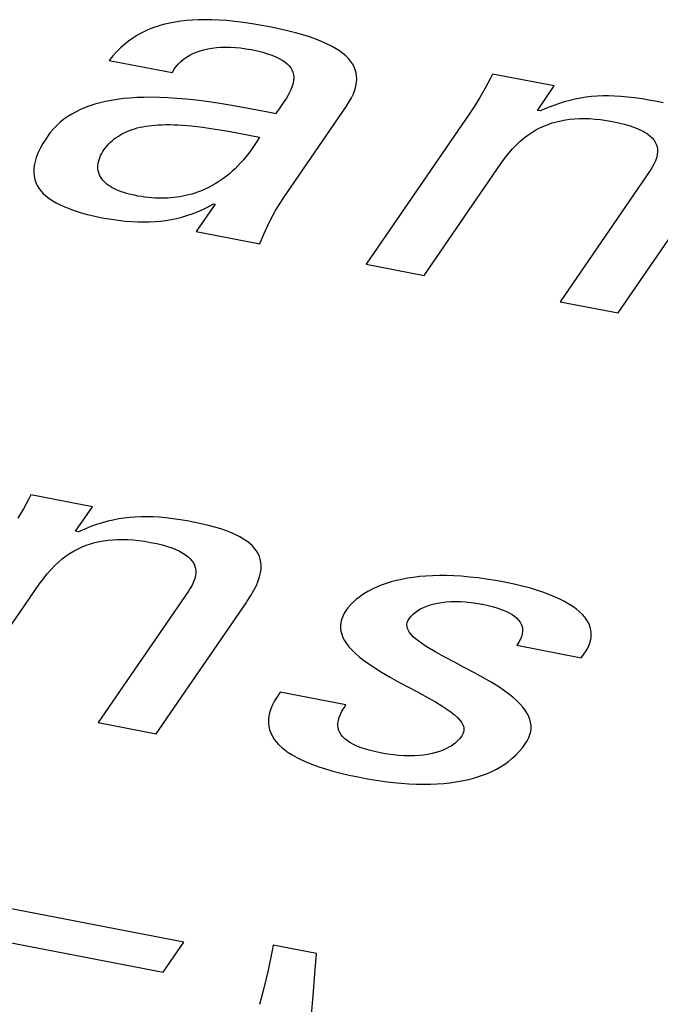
# Model space of a CAD drawing. Header units: millimetres. Extents: x -728 to -141, y -62 to 525.
# Tile 151 of 186: x -220.81 to -218.86, y 468.61 to 471.6. Entities that reach past the tile are written whole.
import ezdxf

# ---------------------------------------------------------------- set-up
doc = ezdxf.new("R2010")
doc.units = ezdxf.units.MM
doc.header["$LTSCALE"] = 23.1
doc.layers.add('R912005502_AM_0', color=7, linetype='CONTINUOUS')

msp = doc.modelspace()

# ---------------------------------------------------------------- linework, layer by layer
at = {"layer": 'R912005502_AM_0', "color": 7}
for p, q in [((-220.4002, 471.5788), (-220.4145, 471.5734)), ((-220.3929, 471.5813), (-220.4002, 471.5788)), ((-220.3855, 471.5836), (-220.3929, 471.5813)), ((-220.3704, 471.5878), (-220.3855, 471.5836)), ((-220.3548, 471.5915), (-220.3704, 471.5878)), ((-220.3386, 471.5946), (-220.3548, 471.5915)), ((-220.3219, 471.5971), (-220.3386, 471.5946)), ((-220.3045, 471.5991), (-220.3219, 471.5971)), ((-220.2864, 471.6005), (-220.3045, 471.5991)), ((-220.2674, 471.6014), (-220.2864, 471.6005)), ((-220.2476, 471.6017), (-220.2674, 471.6014)), ((-220.2268, 471.6014), (-220.2476, 471.6017)), ((-220.2049, 471.6004), (-220.2268, 471.6014)), ((-220.1818, 471.5988), (-220.2049, 471.6004)), ((-220.1574, 471.5964), (-220.1818, 471.5988)), ((-220.1316, 471.5933), (-220.1574, 471.5964)), ((-220.1041, 471.5893), (-220.1316, 471.5933)), ((-220.0749, 471.5844), (-220.1041, 471.5893)), ((-220.0517, 471.5801), (-220.0749, 471.5844)), ((-220.0231, 471.5743), (-220.0517, 471.5801)), ((-220.468, 471.5452), (-220.4806, 471.5363)), ((-220.4551, 471.5533), (-220.468, 471.5452)), ((-220.4419, 471.5607), (-220.4551, 471.5533)), ((-220.4284, 471.5674), (-220.4419, 471.5607)), ((-220.4145, 471.5734), (-220.4284, 471.5674)), ((-219.9966, 471.5682), (-220.0231, 471.5743)), ((-219.9723, 471.562), (-219.9966, 471.5682)), ((-219.9499, 471.5557), (-219.9723, 471.562)), ((-219.9293, 471.5491), (-219.9499, 471.5557)), ((-219.9105, 471.5425), (-219.9293, 471.5491)), ((-220.505, 471.5159), (-220.5168, 471.5042)), ((-220.493, 471.5265), (-220.505, 471.5159)), ((-220.4806, 471.5363), (-220.493, 471.5265)), ((-220.239, 471.5129), (-220.2263, 471.5151)), ((-220.2263, 471.5151), (-220.2131, 471.5167)), ((-220.2131, 471.5167), (-220.1995, 471.5177)), ((-220.1995, 471.5177), (-220.1853, 471.5182)), ((-220.1853, 471.5182), (-220.1707, 471.518)), ((-220.1707, 471.518), (-220.1555, 471.5171)), ((-220.1555, 471.5171), (-220.1398, 471.5157)), ((-220.1398, 471.5157), (-220.1236, 471.5135)), ((-219.8932, 471.5356), (-219.9105, 471.5425)), ((-219.8776, 471.5287), (-219.8932, 471.5356)), ((-219.8633, 471.5215), (-219.8776, 471.5287)), ((-219.8505, 471.5143), (-219.8633, 471.5215)), ((-220.5282, 471.4915), (-220.5394, 471.4777)), ((-220.5168, 471.5042), (-220.5282, 471.4915)), ((-220.3129, 471.4818), (-220.304, 471.488)), ((-220.304, 471.488), (-220.2945, 471.4935)), ((-220.2945, 471.4935), (-220.2845, 471.4985)), ((-220.2845, 471.4985), (-220.2739, 471.503)), ((-220.2739, 471.503), (-220.2627, 471.5068)), ((-220.2627, 471.5068), (-220.2511, 471.5102)), ((-220.2511, 471.5102), (-220.239, 471.5129)), ((-220.1236, 471.5135), (-220.1069, 471.5106)), ((-220.1069, 471.5106), (-220.0885, 471.5067)), ((-220.0885, 471.5067), (-220.0721, 471.5026)), ((-220.0721, 471.5026), (-220.0573, 471.4983)), ((-220.0573, 471.4983), (-220.0441, 471.4937)), ((-220.0441, 471.4937), (-220.0323, 471.489)), ((-220.0323, 471.489), (-220.0219, 471.484)), ((-219.8389, 471.5068), (-219.8505, 471.5143)), ((-219.8286, 471.4992), (-219.8389, 471.5068)), ((-219.8194, 471.4914), (-219.8286, 471.4992)), ((-219.8114, 471.4835), (-219.8194, 471.4914)), ((-220.5394, 471.4777), (-220.3477, 471.4407)), ((-220.3418, 471.4511), (-220.3357, 471.4597)), ((-220.3357, 471.4597), (-220.3288, 471.4676)), ((-220.3288, 471.4676), (-220.3212, 471.475)), ((-220.3212, 471.475), (-220.3129, 471.4818)), ((-220.0219, 471.484), (-220.0127, 471.4787)), ((-220.0127, 471.4787), (-220.0047, 471.4733)), ((-220.0047, 471.4733), (-219.9977, 471.4676)), ((-219.9977, 471.4676), (-219.9919, 471.4617)), ((-219.9919, 471.4617), (-219.9871, 471.4554)), ((-219.9871, 471.4554), (-219.9832, 471.4488)), ((-219.8046, 471.4753), (-219.8114, 471.4835)), ((-219.7988, 471.4669), (-219.8046, 471.4753)), ((-219.794, 471.4583), (-219.7988, 471.4669)), ((-219.7904, 471.4493), (-219.794, 471.4583)), ((-220.3477, 471.4407), (-220.3471, 471.4419)), ((-220.3471, 471.4419), (-220.3418, 471.4511)), ((-219.9832, 471.4488), (-219.9803, 471.4418)), ((-219.9803, 471.4418), (-219.9785, 471.4344)), ((-219.9785, 471.4344), (-219.9777, 471.4266)), ((-219.9777, 471.4266), (-219.978, 471.4181)), ((-219.7878, 471.4401), (-219.7904, 471.4493)), ((-219.7863, 471.4305), (-219.7878, 471.4401)), ((-219.7859, 471.4206), (-219.7863, 471.4305)), ((-219.3723, 471.4362), (-219.3784, 471.4242)), ((-219.1848, 471.4), (-219.3723, 471.4362)), ((-219.9822, 471.3991), (-219.9864, 471.3884)), ((-219.9795, 471.409), (-219.9822, 471.3991)), ((-219.978, 471.4181), (-219.9795, 471.409)), ((-219.7917, 471.3881), (-219.7885, 471.3994)), ((-219.7885, 471.3994), (-219.7866, 471.4102)), ((-219.7866, 471.4102), (-219.7859, 471.4206)), ((-219.3784, 471.4242), (-219.395, 471.3934)), ((-219.2358, 471.3258), (-219.1848, 471.4)), ((-220.4336, 471.3654), (-220.4555, 471.3647)), ((-220.4106, 471.3656), (-220.4336, 471.3654)), ((-220.3863, 471.3652), (-220.4106, 471.3656)), ((-220.3608, 471.3641), (-220.3863, 471.3652)), ((-219.9922, 471.3766), (-219.9998, 471.3634)), ((-219.9864, 471.3884), (-219.9922, 471.3766)), ((-219.8022, 471.3637), (-219.7963, 471.3762)), ((-219.7963, 471.3762), (-219.7917, 471.3881)), ((-219.4112, 471.3652), (-219.4275, 471.3389)), ((-219.395, 471.3934), (-219.4112, 471.3652)), ((-219.0881, 471.3657), (-219.1046, 471.3631)), ((-219.0714, 471.3676), (-219.0881, 471.3657)), ((-219.0546, 471.3689), (-219.0714, 471.3676)), ((-219.0373, 471.3697), (-219.0546, 471.3689)), ((-219.0196, 471.3698), (-219.0373, 471.3697)), ((-219.0012, 471.3693), (-219.0196, 471.3698)), ((-218.982, 471.3682), (-219.0012, 471.3693)), ((-218.9617, 471.3664), (-218.982, 471.3682)), ((-218.94, 471.3639), (-218.9617, 471.3664)), ((-220.5982, 471.3397), (-220.6128, 471.3342)), ((-220.583, 471.3446), (-220.5982, 471.3397)), ((-220.5671, 471.3489), (-220.583, 471.3446)), ((-220.5506, 471.3528), (-220.5671, 471.3489)), ((-220.5333, 471.3562), (-220.5506, 471.3528)), ((-220.5151, 471.3591), (-220.5333, 471.3562)), ((-220.4962, 471.3615), (-220.5151, 471.3591)), ((-220.4763, 471.3633), (-220.4962, 471.3615)), ((-220.4555, 471.3647), (-220.4763, 471.3633)), ((-220.3338, 471.3624), (-220.3608, 471.3641)), ((-220.3053, 471.36), (-220.3338, 471.3624)), ((-220.2751, 471.3568), (-220.3053, 471.36)), ((-220.2431, 471.3528), (-220.2751, 471.3568)), ((-220.2089, 471.3478), (-220.2431, 471.3528)), ((-220.1723, 471.342), (-220.2089, 471.3478)), ((-220.1328, 471.335), (-220.1723, 471.342)), ((-220.0893, 471.3267), (-220.1328, 471.335)), ((-220.0096, 471.3483), (-220.0225, 471.3301)), ((-219.9998, 471.3634), (-220.0096, 471.3483)), ((-220.0082, 471.0609), (-219.8176, 471.3384)), ((-219.8176, 471.3384), (-219.8097, 471.3506)), ((-219.8097, 471.3506), (-219.8022, 471.3637)), ((-219.4275, 471.3389), (-219.4438, 471.3142)), ((-219.1895, 471.3398), (-219.2079, 471.3325)), ((-219.1718, 471.346), (-219.1895, 471.3398)), ((-219.1546, 471.3514), (-219.1718, 471.346)), ((-219.1377, 471.3561), (-219.1546, 471.3514)), ((-219.1211, 471.3599), (-219.1377, 471.3561)), ((-219.1046, 471.3631), (-219.1211, 471.3599)), ((-218.9168, 471.3606), (-218.94, 471.3639)), ((-218.8915, 471.3563), (-218.9168, 471.3606)), ((-218.8775, 471.3537), (-218.8915, 471.3563)), ((-218.8536, 471.3487), (-218.8775, 471.3537)), ((-220.6655, 471.307), (-220.6714, 471.3029)), ((-220.6531, 471.3147), (-220.6655, 471.307)), ((-220.6402, 471.3218), (-220.6531, 471.3147)), ((-220.6268, 471.3283), (-220.6402, 471.3218)), ((-220.6128, 471.3342), (-220.6268, 471.3283)), ((-220.0402, 471.3168), (-220.0893, 471.3267)), ((-220.0335, 471.3154), (-220.0402, 471.3168)), ((-220.0225, 471.3301), (-220.0335, 471.3154)), ((-219.4438, 471.3142), (-219.7576, 470.8574)), ((-219.2272, 471.3241), (-219.2358, 471.3258)), ((-219.2079, 471.3325), (-219.2272, 471.3241)), ((-220.6991, 471.2799), (-220.7092, 471.2695)), ((-220.6885, 471.2896), (-220.6991, 471.2799)), ((-220.6772, 471.2986), (-220.6885, 471.2896)), ((-220.6714, 471.3029), (-220.6772, 471.2986)), ((-220.4457, 471.2742), (-220.4371, 471.276)), ((-220.4371, 471.276), (-220.4282, 471.2776)), ((-220.4282, 471.2776), (-220.419, 471.279)), ((-220.419, 471.279), (-220.4095, 471.2801)), ((-220.4095, 471.2801), (-220.3995, 471.2811)), ((-220.3995, 471.2811), (-220.3892, 471.2818)), ((-220.3892, 471.2818), (-220.3784, 471.2823)), ((-220.3784, 471.2823), (-220.3672, 471.2826)), ((-220.3672, 471.2826), (-220.3554, 471.2826)), ((-220.3554, 471.2826), (-220.3432, 471.2823)), ((-220.3432, 471.2823), (-220.3303, 471.2818)), ((-220.3303, 471.2818), (-220.3167, 471.281)), ((-220.3167, 471.281), (-220.3025, 471.2799)), ((-220.3025, 471.2799), (-220.2875, 471.2785)), ((-220.2875, 471.2785), (-220.2715, 471.2767)), ((-220.2715, 471.2767), (-220.2546, 471.2746)), ((-219.2284, 471.2725), (-219.216, 471.2782)), ((-219.216, 471.2782), (-219.2034, 471.2832)), ((-219.2034, 471.2832), (-219.1907, 471.2875)), ((-219.1907, 471.2875), (-219.1777, 471.2912)), ((-219.1777, 471.2912), (-219.1645, 471.2943)), ((-219.1645, 471.2943), (-219.1509, 471.2968)), ((-219.1509, 471.2968), (-219.1371, 471.2988)), ((-219.1371, 471.2988), (-219.1228, 471.3001)), ((-219.1228, 471.3001), (-219.1081, 471.3009)), ((-219.1081, 471.3009), (-219.0928, 471.3011)), ((-219.0928, 471.3011), (-219.085, 471.3009)), ((-219.085, 471.3009), (-219.077, 471.3006)), ((-219.077, 471.3006), (-219.0607, 471.2995)), ((-219.0607, 471.2995), (-219.0437, 471.2978)), ((-219.0437, 471.2978), (-219.026, 471.2953)), ((-219.026, 471.2953), (-219.0076, 471.2921)), ((-219.0076, 471.2921), (-218.9888, 471.2881)), ((-218.9888, 471.2881), (-218.9719, 471.284)), ((-218.9719, 471.284), (-218.9566, 471.2795)), ((-218.9566, 471.2795), (-218.9428, 471.2749)), ((-218.9428, 471.2749), (-218.9305, 471.27)), ((-220.7276, 471.2463), (-220.7308, 471.2415)), ((-220.7187, 471.2583), (-220.7276, 471.2463)), ((-220.7092, 471.2695), (-220.7187, 471.2583)), ((-220.5178, 471.2436), (-220.5116, 471.2478)), ((-220.5116, 471.2478), (-220.5084, 471.2498)), ((-220.5084, 471.2498), (-220.5051, 471.2517)), ((-220.5051, 471.2517), (-220.4985, 471.2554)), ((-220.4985, 471.2554), (-220.4916, 471.2587)), ((-220.4916, 471.2587), (-220.4845, 471.2619)), ((-220.4845, 471.2619), (-220.4773, 471.2648)), ((-220.4773, 471.2648), (-220.4697, 471.2675)), ((-220.4697, 471.2675), (-220.462, 471.2699)), ((-220.462, 471.2699), (-220.454, 471.2722)), ((-220.454, 471.2722), (-220.4457, 471.2742)), ((-220.2546, 471.2746), (-220.2364, 471.272)), ((-220.2364, 471.272), (-220.2168, 471.269)), ((-220.2168, 471.269), (-220.1952, 471.2655)), ((-220.1952, 471.2655), (-220.171, 471.2612)), ((-220.171, 471.2612), (-220.0821, 471.2446)), ((-219.2766, 471.2419), (-219.2647, 471.2508)), ((-219.2647, 471.2508), (-219.2527, 471.2589)), ((-219.2527, 471.2589), (-219.2406, 471.2661)), ((-219.2406, 471.2661), (-219.2284, 471.2725)), ((-218.9305, 471.27), (-218.9194, 471.2649)), ((-218.9194, 471.2649), (-218.9144, 471.2623)), ((-218.9144, 471.2623), (-218.9096, 471.2596)), ((-218.9096, 471.2596), (-218.901, 471.254)), ((-218.901, 471.254), (-218.8936, 471.2483)), ((-218.8936, 471.2483), (-218.8872, 471.2422)), ((-220.741, 471.2254), (-220.7494, 471.2102)), ((-220.7308, 471.2415), (-220.741, 471.2254)), ((-220.5509, 471.2118), (-220.5459, 471.218)), ((-220.5459, 471.218), (-220.5407, 471.2238)), ((-220.5407, 471.2238), (-220.5353, 471.2292)), ((-220.5353, 471.2292), (-220.5297, 471.2343)), ((-220.5297, 471.2343), (-220.5239, 471.2391)), ((-220.5239, 471.2391), (-220.5178, 471.2436)), ((-220.0981, 471.219), (-220.1062, 471.2072)), ((-220.09, 471.2315), (-220.0981, 471.219)), ((-220.0821, 471.2446), (-220.09, 471.2315)), ((-219.3118, 471.2088), (-219.3001, 471.221)), ((-219.3001, 471.221), (-219.2884, 471.232)), ((-219.2884, 471.232), (-219.2766, 471.2419)), ((-218.8872, 471.2422), (-218.8818, 471.2359)), ((-218.8818, 471.2359), (-218.8774, 471.2294)), ((-218.8774, 471.2294), (-218.8741, 471.2225)), ((-218.8741, 471.2225), (-218.8717, 471.2152)), ((-218.8717, 471.2152), (-218.8704, 471.2076)), ((-220.7562, 471.196), (-220.7615, 471.1825)), ((-220.7494, 471.2102), (-220.7562, 471.196)), ((-220.5683, 471.1818), (-220.5656, 471.1881)), ((-220.5656, 471.1881), (-220.5624, 471.1944)), ((-220.5624, 471.1944), (-220.5586, 471.2008)), ((-220.5586, 471.2008), (-220.5556, 471.2053)), ((-220.5556, 471.2053), (-220.5509, 471.2118)), ((-220.1227, 471.1853), (-220.131, 471.1753)), ((-220.1144, 471.196), (-220.1227, 471.1853)), ((-220.1062, 471.2072), (-220.1144, 471.196)), ((-219.3351, 471.1805), (-219.3234, 471.1954)), ((-219.3234, 471.1954), (-219.3118, 471.2088)), ((-218.8711, 471.1909), (-218.8733, 471.1818)), ((-218.8702, 471.1995), (-218.8711, 471.1909)), ((-218.8704, 471.2076), (-218.8702, 471.1995)), ((-220.7679, 471.1579), (-220.7691, 471.1465)), ((-220.7653, 471.1699), (-220.7679, 471.1579)), ((-220.7615, 471.1825), (-220.7653, 471.1699)), ((-220.574, 471.1524), (-220.5739, 471.158)), ((-220.5739, 471.158), (-220.5732, 471.1638)), ((-220.5732, 471.1638), (-220.5721, 471.1697)), ((-220.5721, 471.1697), (-220.5705, 471.1757)), ((-220.5705, 471.1757), (-220.5683, 471.1818)), ((-220.1479, 471.1568), (-220.1565, 471.1483)), ((-220.1394, 471.1658), (-220.1479, 471.1568)), ((-220.131, 471.1753), (-220.1394, 471.1658)), ((-219.5809, 470.8233), (-219.3464, 471.1648)), ((-219.3464, 471.1648), (-219.3351, 471.1805)), ((-218.8815, 471.1618), (-218.8878, 471.1507)), ((-218.8767, 471.1721), (-218.8815, 471.1618)), ((-218.8733, 471.1818), (-218.8767, 471.1721)), ((-220.7691, 471.1465), (-220.7692, 471.1358)), ((-220.7692, 471.1358), (-220.7682, 471.1256)), ((-220.7682, 471.1256), (-220.7661, 471.1158)), ((-220.5736, 471.147), (-220.574, 471.1524)), ((-220.5728, 471.1417), (-220.5736, 471.147)), ((-220.5715, 471.1365), (-220.5728, 471.1417)), ((-220.5698, 471.1315), (-220.5715, 471.1365)), ((-220.5676, 471.1267), (-220.5698, 471.1315)), ((-220.5651, 471.1221), (-220.5676, 471.1267)), ((-220.1823, 471.1258), (-220.191, 471.1192)), ((-220.1736, 471.1329), (-220.1823, 471.1258)), ((-220.165, 471.1404), (-220.1736, 471.1329)), ((-220.1565, 471.1483), (-220.165, 471.1404)), ((-218.8927, 471.1432), (-219.1672, 470.7435)), ((-218.8878, 471.1507), (-218.8927, 471.1432)), ((-220.7661, 471.1158), (-220.763, 471.1065)), ((-220.763, 471.1065), (-220.7589, 471.0977)), ((-220.7589, 471.0977), (-220.7537, 471.0892)), ((-220.5621, 471.1176), (-220.5651, 471.1221)), ((-220.5587, 471.1132), (-220.5621, 471.1176)), ((-220.5549, 471.109), (-220.5587, 471.1132)), ((-220.5507, 471.105), (-220.5549, 471.109)), ((-220.5462, 471.1011), (-220.5507, 471.105)), ((-220.5412, 471.0974), (-220.5462, 471.1011)), ((-220.5358, 471.0938), (-220.5412, 471.0974)), ((-220.226, 471.0969), (-220.2348, 471.0922)), ((-220.2172, 471.1019), (-220.226, 471.0969)), ((-220.2084, 471.1073), (-220.2172, 471.1019)), ((-220.1997, 471.113), (-220.2084, 471.1073)), ((-220.191, 471.1192), (-220.1997, 471.113)), ((-218.9905, 470.7095), (-218.716, 471.1091)), ((-220.7537, 471.0892), (-220.7476, 471.081)), ((-220.7476, 471.081), (-220.7405, 471.0732)), ((-220.7405, 471.0732), (-220.7323, 471.0657)), ((-220.7323, 471.0657), (-220.7231, 471.0584)), ((-220.53, 471.0904), (-220.5358, 471.0938)), ((-220.5238, 471.0871), (-220.53, 471.0904)), ((-220.5172, 471.084), (-220.5238, 471.0871)), ((-220.5102, 471.081), (-220.5172, 471.084)), ((-220.5027, 471.0782), (-220.5102, 471.081)), ((-220.4948, 471.0755), (-220.5027, 471.0782)), ((-220.4864, 471.0729), (-220.4948, 471.0755)), ((-220.4776, 471.0706), (-220.4864, 471.0729)), ((-220.4682, 471.0684), (-220.4776, 471.0706)), ((-220.4584, 471.0663), (-220.4682, 471.0684)), ((-220.452, 471.0651), (-220.4584, 471.0663)), ((-220.4414, 471.0634), (-220.452, 471.0651)), ((-220.3062, 471.0666), (-220.3153, 471.0647)), ((-220.2972, 471.0688), (-220.3062, 471.0666)), ((-220.2882, 471.0712), (-220.2972, 471.0688)), ((-220.2792, 471.074), (-220.2882, 471.0712)), ((-220.2703, 471.077), (-220.2792, 471.074)), ((-220.2614, 471.0803), (-220.2703, 471.077)), ((-220.2525, 471.084), (-220.2614, 471.0803)), ((-220.2437, 471.0879), (-220.2525, 471.084)), ((-220.2348, 471.0922), (-220.2437, 471.0879)), ((-220.7231, 471.0584), (-220.7127, 471.0514)), ((-220.7127, 471.0514), (-220.7013, 471.0447)), ((-220.7013, 471.0447), (-220.6886, 471.0382)), ((-220.6886, 471.0382), (-220.6747, 471.0319)), ((-220.431, 471.0619), (-220.4414, 471.0634)), ((-220.4207, 471.0607), (-220.431, 471.0619)), ((-220.4105, 471.0598), (-220.4207, 471.0607)), ((-220.4005, 471.0591), (-220.4105, 471.0598)), ((-220.3907, 471.0587), (-220.4005, 471.0591)), ((-220.3809, 471.0586), (-220.3907, 471.0587)), ((-220.3712, 471.0587), (-220.3809, 471.0586)), ((-220.3617, 471.0591), (-220.3712, 471.0587)), ((-220.3523, 471.0597), (-220.3617, 471.0591)), ((-220.3429, 471.0606), (-220.3523, 471.0597)), ((-220.3336, 471.0617), (-220.3429, 471.0606)), ((-220.3244, 471.0631), (-220.3336, 471.0617)), ((-220.3153, 471.0647), (-220.3244, 471.0631)), ((-220.2174, 471.0405), (-220.2747, 470.9571)), ((-220.2384, 471.0324), (-220.2217, 471.0413)), ((-220.2217, 471.0413), (-220.2174, 471.0405)), ((-220.0342, 471.0195), (-220.0214, 471.0408)), ((-220.0214, 471.0408), (-220.0082, 471.0609)), ((-220.6747, 471.0319), (-220.6595, 471.0259)), ((-220.6595, 471.0259), (-220.6429, 471.0201)), ((-220.6429, 471.0201), (-220.6248, 471.0145)), ((-220.6248, 471.0145), (-220.6051, 471.0092)), ((-220.6051, 471.0092), (-220.5837, 471.0041)), ((-220.3186, 471.0011), (-220.3028, 471.0058)), ((-220.3028, 471.0058), (-220.2869, 471.0112)), ((-220.2869, 471.0112), (-220.2709, 471.0174)), ((-220.2709, 471.0174), (-220.2548, 471.0244)), ((-220.2548, 471.0244), (-220.2384, 471.0324)), ((-220.0464, 470.9971), (-220.0342, 471.0195)), ((-220.5837, 471.0041), (-220.5605, 470.9993)), ((-220.5605, 470.9993), (-220.5551, 470.9983)), ((-220.5551, 470.9983), (-220.5326, 470.9944)), ((-220.5326, 470.9944), (-220.5112, 470.9914)), ((-220.5112, 470.9914), (-220.4908, 470.989)), ((-220.4908, 470.989), (-220.4713, 470.9874)), ((-220.4713, 470.9874), (-220.4525, 470.9865)), ((-220.4525, 470.9865), (-220.4344, 470.9862)), ((-220.4344, 470.9862), (-220.4169, 470.9865)), ((-220.4169, 470.9865), (-220.3998, 470.9874)), ((-220.3998, 470.9874), (-220.3831, 470.9889)), ((-220.3831, 470.9889), (-220.3749, 470.9899)), ((-220.3749, 470.9899), (-220.3667, 470.991)), ((-220.3667, 470.991), (-220.3505, 470.9938)), ((-220.3505, 470.9938), (-220.3345, 470.9971)), ((-220.3345, 470.9971), (-220.3186, 471.0011)), ((-220.0581, 470.9735), (-220.0464, 470.9971)), ((-220.2747, 470.9571), (-220.0807, 470.9197)), ((-220.0796, 470.9228), (-220.0692, 470.9487)), ((-220.0692, 470.9487), (-220.0581, 470.9735)), ((-220.0807, 470.9197), (-220.0796, 470.9228)), ((-219.7576, 470.8574), (-219.5809, 470.8233)), ((-219.1672, 470.7435), (-218.9905, 470.7095)), ((-220.7839, 470.1442), (-220.8007, 470.1131)), ((-220.7781, 470.1556), (-220.7839, 470.1442)), ((-220.5906, 470.1194), (-220.7781, 470.1556)), ((-220.8007, 470.1131), (-220.8171, 470.0846)), ((-220.6416, 470.0452), (-220.5906, 470.1194)), ((-220.527, 470.0794), (-220.5436, 470.0755)), ((-220.5105, 470.0826), (-220.527, 470.0794)), ((-220.494, 470.0851), (-220.5105, 470.0826)), ((-220.4773, 470.087), (-220.494, 470.0851)), ((-220.4604, 470.0884), (-220.4773, 470.087)), ((-220.4432, 470.0891), (-220.4604, 470.0884)), ((-220.4255, 470.0892), (-220.4432, 470.0891)), ((-220.4071, 470.0888), (-220.4255, 470.0892)), ((-220.3878, 470.0876), (-220.4071, 470.0888)), ((-220.3675, 470.0859), (-220.3878, 470.0876)), ((-220.3459, 470.0833), (-220.3675, 470.0859)), ((-220.3226, 470.08), (-220.3459, 470.0833)), ((-220.2973, 470.0757), (-220.3226, 470.08)), ((-220.6138, 470.0519), (-220.633, 470.0436)), ((-220.5954, 470.0592), (-220.6138, 470.0519)), ((-220.5777, 470.0655), (-220.5954, 470.0592)), ((-220.5605, 470.0709), (-220.5777, 470.0655)), ((-220.5436, 470.0755), (-220.5605, 470.0709)), ((-220.2833, 470.0731), (-220.2973, 470.0757)), ((-220.2594, 470.0681), (-220.2833, 470.0731)), ((-220.2376, 470.063), (-220.2594, 470.0681)), ((-220.2176, 470.0577), (-220.2376, 470.063)), ((-220.1994, 470.0522), (-220.2176, 470.0577)), ((-220.1828, 470.0464), (-220.1994, 470.0522)), ((-220.633, 470.0436), (-220.6416, 470.0452)), ((-220.5567, 470.0163), (-220.5428, 470.0182)), ((-220.5428, 470.0182), (-220.5286, 470.0196)), ((-220.5286, 470.0196), (-220.5139, 470.0204)), ((-220.5139, 470.0204), (-220.4986, 470.0205)), ((-220.4986, 470.0205), (-220.4908, 470.0204)), ((-220.4908, 470.0204), (-220.4829, 470.0201)), ((-220.4829, 470.0201), (-220.4665, 470.019)), ((-220.4665, 470.019), (-220.4495, 470.0172)), ((-220.4495, 470.0172), (-220.4319, 470.0148)), ((-220.1677, 470.0405), (-220.1828, 470.0464)), ((-220.154, 470.0344), (-220.1677, 470.0405)), ((-220.1416, 470.0281), (-220.154, 470.0344)), ((-220.1304, 470.0216), (-220.1416, 470.0281)), ((-220.1252, 470.0183), (-220.1304, 470.0216)), ((-220.1203, 470.0149), (-220.1252, 470.0183)), ((-220.6464, 469.9855), (-220.6342, 469.9919)), ((-220.6342, 469.9919), (-220.6218, 469.9976)), ((-220.6218, 469.9976), (-220.6092, 470.0026)), ((-220.6092, 470.0026), (-220.5965, 470.007)), ((-220.5965, 470.007), (-220.5835, 470.0107)), ((-220.5835, 470.0107), (-220.5703, 470.0138)), ((-220.5703, 470.0138), (-220.5567, 470.0163)), ((-220.4319, 470.0148), (-220.4134, 470.0115)), ((-220.4134, 470.0115), (-220.3947, 470.0076)), ((-220.3947, 470.0076), (-220.3778, 470.0034)), ((-220.3778, 470.0034), (-220.3624, 469.999)), ((-220.3624, 469.999), (-220.3487, 469.9943)), ((-220.3487, 469.9943), (-220.3363, 469.9895)), ((-220.3363, 469.9895), (-220.3253, 469.9844)), ((-220.1114, 470.0079), (-220.1203, 470.0149)), ((-220.1036, 470.0007), (-220.1114, 470.0079)), ((-220.0968, 469.9932), (-220.1036, 470.0007)), ((-220.091, 469.9854), (-220.0968, 469.9932)), ((-220.6942, 469.9514), (-220.6824, 469.9613)), ((-220.6824, 469.9613), (-220.6705, 469.9703)), ((-220.6705, 469.9703), (-220.6585, 469.9783)), ((-220.6585, 469.9783), (-220.6464, 469.9855)), ((-220.3253, 469.9844), (-220.3202, 469.9817)), ((-220.3202, 469.9817), (-220.3155, 469.979)), ((-220.3155, 469.979), (-220.3069, 469.9735)), ((-220.3069, 469.9735), (-220.2994, 469.9677)), ((-220.2994, 469.9677), (-220.293, 469.9617)), ((-220.293, 469.9617), (-220.2876, 469.9554)), ((-220.0862, 469.9772), (-220.091, 469.9854)), ((-220.0823, 469.9687), (-220.0862, 469.9772)), ((-220.0795, 469.9598), (-220.0823, 469.9687)), ((-220.0777, 469.9504), (-220.0795, 469.9598)), ((-220.7292, 469.9148), (-220.7176, 469.9282)), ((-220.7176, 469.9282), (-220.7059, 469.9404)), ((-220.7059, 469.9404), (-220.6942, 469.9514)), ((-220.2876, 469.9554), (-220.2833, 469.9488)), ((-220.2833, 469.9488), (-220.2799, 469.9419)), ((-220.2799, 469.9419), (-220.2776, 469.9347)), ((-220.2776, 469.9347), (-220.2762, 469.927)), ((-220.2762, 469.927), (-220.276, 469.9189)), ((-220.0789, 469.9188), (-220.0774, 469.9299)), ((-220.077, 469.9404), (-220.0777, 469.9504)), ((-220.0774, 469.9299), (-220.077, 469.9404)), ((-220.7522, 469.8842), (-220.7409, 469.8999)), ((-220.7409, 469.8999), (-220.7292, 469.9148)), ((-220.279, 469.9012), (-220.2825, 469.8915)), ((-220.2769, 469.9103), (-220.279, 469.9012)), ((-220.276, 469.9189), (-220.2769, 469.9103)), ((-220.086, 469.8942), (-220.0818, 469.9069)), ((-220.0818, 469.9069), (-220.0789, 469.9188)), ((-219.6488, 469.8989), (-219.6654, 469.8952)), ((-219.6315, 469.9022), (-219.6488, 469.8989)), ((-219.6135, 469.9049), (-219.6315, 469.9022)), ((-219.5949, 469.9071), (-219.6135, 469.9049)), ((-219.5755, 469.9087), (-219.5949, 469.9071)), ((-219.5554, 469.9098), (-219.5755, 469.9087)), ((-219.5345, 469.9103), (-219.5554, 469.9098)), ((-219.5128, 469.9102), (-219.5345, 469.9103)), ((-219.4902, 469.9095), (-219.5128, 469.9102)), ((-219.4668, 469.9081), (-219.4902, 469.9095)), ((-219.4424, 469.906), (-219.4668, 469.9081)), ((-219.4171, 469.9032), (-219.4424, 469.906)), ((-219.3908, 469.8997), (-219.4171, 469.9032)), ((-219.3636, 469.8953), (-219.3908, 469.8997)), ((-220.9867, 469.5428), (-220.7522, 469.8842)), ((-220.2936, 469.8702), (-220.2985, 469.8627)), ((-220.2873, 469.8812), (-220.2936, 469.8702)), ((-220.2825, 469.8915), (-220.2873, 469.8812)), ((-220.0989, 469.8658), (-220.0916, 469.8805)), ((-220.0916, 469.8805), (-220.086, 469.8942)), ((-219.7392, 469.8688), (-219.7521, 469.862)), ((-219.7257, 469.8751), (-219.7392, 469.8688)), ((-219.7116, 469.8808), (-219.7257, 469.8751)), ((-219.6968, 469.8861), (-219.7116, 469.8808)), ((-219.6814, 469.8909), (-219.6968, 469.8861)), ((-219.6654, 469.8952), (-219.6814, 469.8909)), ((-219.3352, 469.8902), (-219.3636, 469.8953)), ((-219.3311, 469.8894), (-219.3352, 469.8902)), ((-219.3063, 469.8842), (-219.3311, 469.8894)), ((-219.2827, 469.8786), (-219.3063, 469.8842)), ((-219.2603, 469.8726), (-219.2827, 469.8786)), ((-219.2391, 469.8664), (-219.2603, 469.8726)), ((-220.2985, 469.8627), (-220.573, 469.463)), ((-220.1191, 469.8326), (-220.108, 469.8499)), ((-220.108, 469.8499), (-220.0989, 469.8658)), ((-219.7863, 469.839), (-219.7961, 469.8305)), ((-219.7756, 469.8471), (-219.7863, 469.839)), ((-219.7642, 469.8548), (-219.7756, 469.8471)), ((-219.7521, 469.862), (-219.7642, 469.8548)), ((-219.2193, 469.8598), (-219.2391, 469.8664)), ((-219.2008, 469.853), (-219.2193, 469.8598)), ((-219.1837, 469.8459), (-219.2008, 469.853)), ((-219.1678, 469.8387), (-219.1837, 469.8459)), ((-219.1533, 469.8312), (-219.1678, 469.8387)), ((-220.3963, 469.4289), (-220.1218, 469.8286)), ((-220.1218, 469.8286), (-220.1191, 469.8326)), ((-219.8127, 469.8126), (-219.8184, 469.805)), ((-219.8049, 469.8217), (-219.8127, 469.8126)), ((-219.7961, 469.8305), (-219.8049, 469.8217)), ((-219.6, 469.8038), (-219.5915, 469.8089)), ((-219.5915, 469.8089), (-219.5823, 469.8134)), ((-219.5823, 469.8134), (-219.5725, 469.8175)), ((-219.5725, 469.8175), (-219.562, 469.821)), ((-219.562, 469.821), (-219.5508, 469.8241)), ((-219.5508, 469.8241), (-219.539, 469.8266)), ((-219.539, 469.8266), (-219.5265, 469.8287)), ((-219.5265, 469.8287), (-219.5133, 469.8301)), ((-219.5133, 469.8301), (-219.4996, 469.8311)), ((-219.4996, 469.8311), (-219.4852, 469.8314)), ((-219.4852, 469.8314), (-219.4703, 469.8312)), ((-219.4703, 469.8312), (-219.4548, 469.8303)), ((-219.4548, 469.8303), (-219.4389, 469.8288)), ((-219.4389, 469.8288), (-219.4226, 469.8266)), ((-219.4226, 469.8266), (-219.406, 469.8237)), ((-219.406, 469.8237), (-219.4027, 469.8231)), ((-219.4027, 469.8231), (-219.3856, 469.8194)), ((-219.3856, 469.8194), (-219.3701, 469.8154)), ((-219.3701, 469.8154), (-219.356, 469.8111)), ((-219.356, 469.8111), (-219.3434, 469.8066)), ((-219.14, 469.8236), (-219.1533, 469.8312)), ((-219.128, 469.8158), (-219.14, 469.8236)), ((-219.1172, 469.8079), (-219.128, 469.8158)), ((-219.1076, 469.7999), (-219.1172, 469.8079)), ((-219.8321, 469.7771), (-219.8343, 469.768)), ((-219.8288, 469.7863), (-219.8321, 469.7771)), ((-219.8242, 469.7956), (-219.8288, 469.7863)), ((-219.8184, 469.805), (-219.8242, 469.7956)), ((-219.63, 469.7728), (-219.6268, 469.7783)), ((-219.6268, 469.7783), (-219.6213, 469.7855)), ((-219.6213, 469.7855), (-219.6149, 469.7922)), ((-219.6149, 469.7922), (-219.6078, 469.7983)), ((-219.6078, 469.7983), (-219.6, 469.8038)), ((-219.3434, 469.8066), (-219.3321, 469.8019)), ((-219.3321, 469.8019), (-219.322, 469.7969)), ((-219.322, 469.7969), (-219.3132, 469.7918)), ((-219.3132, 469.7918), (-219.3054, 469.7864)), ((-219.3054, 469.7864), (-219.2988, 469.7807)), ((-219.2988, 469.7807), (-219.2932, 469.7748)), ((-219.0992, 469.7917), (-219.1076, 469.7999)), ((-219.0919, 469.7834), (-219.0992, 469.7917)), ((-219.0858, 469.775), (-219.0919, 469.7834)), ((-219.8343, 469.768), (-219.8353, 469.7589)), ((-219.8353, 469.7589), (-219.8352, 469.7499)), ((-219.8352, 469.7499), (-219.8339, 469.7408)), ((-219.633, 469.7615), (-219.6321, 469.7672)), ((-219.6327, 469.7558), (-219.633, 469.7615)), ((-219.6314, 469.7498), (-219.6327, 469.7558)), ((-219.6321, 469.7672), (-219.63, 469.7728)), ((-219.6288, 469.7437), (-219.6314, 469.7498)), ((-219.2932, 469.7748), (-219.2887, 469.7686)), ((-219.2887, 469.7686), (-219.2852, 469.7622)), ((-219.2852, 469.7622), (-219.2828, 469.7555)), ((-219.2828, 469.7555), (-219.2814, 469.7485)), ((-219.2814, 469.7485), (-219.2812, 469.7411)), ((-219.0808, 469.7664), (-219.0858, 469.775)), ((-219.0769, 469.7577), (-219.0808, 469.7664)), ((-219.0741, 469.7488), (-219.0769, 469.7577)), ((-219.0725, 469.7397), (-219.0741, 469.7488)), ((-219.8339, 469.7408), (-219.8315, 469.7316)), ((-219.8315, 469.7316), (-219.8279, 469.7224)), ((-219.8279, 469.7224), (-219.823, 469.7131)), ((-219.6249, 469.7373), (-219.6288, 469.7437)), ((-219.6196, 469.7305), (-219.6249, 469.7373)), ((-219.6127, 469.7234), (-219.6196, 469.7305)), ((-219.6041, 469.7157), (-219.6127, 469.7234)), ((-219.2842, 469.7252), (-219.2877, 469.7167)), ((-219.2821, 469.7334), (-219.2842, 469.7252)), ((-219.2812, 469.7411), (-219.2821, 469.7334)), ((-219.0744, 469.7116), (-219.0726, 469.7211)), ((-219.0726, 469.7211), (-219.072, 469.7305)), ((-219.072, 469.7305), (-219.0725, 469.7397)), ((-219.823, 469.7131), (-219.817, 469.7037)), ((-219.817, 469.7037), (-219.8096, 469.694)), ((-219.8096, 469.694), (-219.8008, 469.6842)), ((-219.5934, 469.7075), (-219.6041, 469.7157)), ((-219.5804, 469.6985), (-219.5934, 469.7075)), ((-219.5645, 469.6884), (-219.5804, 469.6985)), ((-219.5449, 469.677), (-219.5645, 469.6884)), ((-219.2925, 469.7077), (-219.2987, 469.6982)), ((-219.2987, 469.6982), (-219.1027, 469.6604)), ((-219.2877, 469.7167), (-219.2925, 469.7077)), ((-219.0874, 469.6816), (-219.0818, 469.6918)), ((-219.0818, 469.6918), (-219.0775, 469.7018)), ((-219.0775, 469.7018), (-219.0744, 469.7116)), ((-219.8008, 469.6842), (-219.7905, 469.6741)), ((-219.7905, 469.6741), (-219.7786, 469.6636)), ((-219.7786, 469.6636), (-219.7649, 469.6527)), ((-219.5202, 469.6634), (-219.5449, 469.677)), ((-219.4861, 469.6454), (-219.5202, 469.6634)), ((-219.1027, 469.6604), (-219.0943, 469.6711)), ((-219.0943, 469.6711), (-219.0874, 469.6816)), ((-219.7649, 469.6527), (-219.7492, 469.6414)), ((-219.7492, 469.6414), (-219.7313, 469.6294)), ((-219.7313, 469.6294), (-219.7107, 469.6166)), ((-219.4627, 469.6331), (-219.4861, 469.6454)), ((-219.4277, 469.6146), (-219.4627, 469.6331)), ((-219.7107, 469.6166), (-219.6866, 469.6025)), ((-219.6866, 469.6025), (-219.6577, 469.5864)), ((-219.4002, 469.5995), (-219.4277, 469.6146)), ((-219.377, 469.586), (-219.4002, 469.5995)), ((-219.6577, 469.5864), (-219.6034, 469.5573)), ((-219.357, 469.5736), (-219.377, 469.586)), ((-219.3395, 469.5619), (-219.357, 469.5736)), ((-220.0286, 469.5419), (-220.0363, 469.5291)), ((-220.0192, 469.5553), (-220.0286, 469.5419)), ((-219.8188, 469.5167), (-220.0192, 469.5553)), ((-219.6034, 469.5573), (-219.5706, 469.5395)), ((-219.5706, 469.5395), (-219.5464, 469.5258)), ((-219.3242, 469.5508), (-219.3395, 469.5619)), ((-219.3108, 469.5402), (-219.3242, 469.5508)), ((-219.2992, 469.5299), (-219.3108, 469.5402)), ((-220.0427, 469.5167), (-220.0476, 469.5047)), ((-220.0363, 469.5291), (-220.0427, 469.5167)), ((-219.8309, 469.4975), (-219.8246, 469.5079)), ((-219.8246, 469.5079), (-219.8188, 469.5167)), ((-219.5464, 469.5258), (-219.5272, 469.5142)), ((-219.5272, 469.5142), (-219.5115, 469.504)), ((-219.2891, 469.5199), (-219.2992, 469.5299)), ((-219.2804, 469.5101), (-219.2891, 469.5199)), ((-219.2732, 469.5005), (-219.2804, 469.5101)), ((-220.0536, 469.4821), (-220.0547, 469.4714)), ((-220.0512, 469.4932), (-220.0536, 469.4821)), ((-220.0476, 469.5047), (-220.0512, 469.4932)), ((-219.8419, 469.4699), (-219.8395, 469.4786)), ((-219.8395, 469.4786), (-219.8358, 469.4878)), ((-219.8358, 469.4878), (-219.8309, 469.4975)), ((-219.5115, 469.504), (-219.4987, 469.4949)), ((-219.4987, 469.4949), (-219.4881, 469.4864)), ((-219.4881, 469.4864), (-219.4796, 469.4787)), ((-219.4796, 469.4787), (-219.4728, 469.4714)), ((-219.2672, 469.4911), (-219.2732, 469.5005)), ((-219.2625, 469.4818), (-219.2672, 469.4911)), ((-219.259, 469.4726), (-219.2625, 469.4818)), ((-220.573, 469.463), (-220.3963, 469.4289)), ((-220.0547, 469.4714), (-220.0547, 469.461)), ((-220.0547, 469.461), (-220.0535, 469.4509)), ((-220.0535, 469.4509), (-220.0513, 469.4412)), ((-219.8433, 469.4537), (-219.8431, 469.4616)), ((-219.8423, 469.4463), (-219.8433, 469.4537)), ((-219.8431, 469.4616), (-219.8419, 469.4699)), ((-219.4728, 469.4714), (-219.4676, 469.4645)), ((-219.4676, 469.4645), (-219.4637, 469.458)), ((-219.4637, 469.458), (-219.4612, 469.4517)), ((-219.4612, 469.4517), (-219.4599, 469.4457)), ((-219.2567, 469.4634), (-219.259, 469.4726)), ((-219.2555, 469.4543), (-219.2567, 469.4634)), ((-219.2554, 469.4452), (-219.2555, 469.4543)), ((-220.0513, 469.4412), (-220.0479, 469.4317)), ((-220.0479, 469.4317), (-220.0435, 469.4225)), ((-220.0435, 469.4225), (-220.038, 469.4136)), ((-219.8404, 469.4392), (-219.8423, 469.4463)), ((-219.8374, 469.4324), (-219.8404, 469.4392)), ((-219.8335, 469.4259), (-219.8374, 469.4324)), ((-219.8285, 469.4198), (-219.8335, 469.4259)), ((-219.8225, 469.4138), (-219.8285, 469.4198)), ((-219.466, 469.4228), (-219.4721, 469.4148)), ((-219.4627, 469.4284), (-219.466, 469.4228)), ((-219.4607, 469.4341), (-219.4627, 469.4284)), ((-219.4597, 469.4398), (-219.4607, 469.4341)), ((-219.4599, 469.4457), (-219.4597, 469.4398)), ((-219.2669, 469.408), (-219.2622, 469.4174)), ((-219.2622, 469.4174), (-219.2588, 469.4268)), ((-219.2588, 469.4268), (-219.2565, 469.436)), ((-219.2565, 469.436), (-219.2554, 469.4452)), ((-220.038, 469.4136), (-220.0314, 469.4049)), ((-220.0314, 469.4049), (-220.0238, 469.3965)), ((-220.0238, 469.3965), (-220.0151, 469.3882)), ((-220.0151, 469.3882), (-220.0053, 469.3802)), ((-219.8155, 469.4082), (-219.8225, 469.4138)), ((-219.8074, 469.4027), (-219.8155, 469.4082)), ((-219.7981, 469.3975), (-219.8074, 469.4027)), ((-219.7877, 469.3925), (-219.7981, 469.3975)), ((-219.7759, 469.3877), (-219.7877, 469.3925)), ((-219.7695, 469.3854), (-219.7759, 469.3877)), ((-219.5035, 469.3888), (-219.5129, 469.3838)), ((-219.499, 469.3916), (-219.5035, 469.3888)), ((-219.4946, 469.3944), (-219.499, 469.3916)), ((-219.4865, 469.4006), (-219.4946, 469.3944)), ((-219.4789, 469.4074), (-219.4865, 469.4006)), ((-219.4721, 469.4148), (-219.4789, 469.4074)), ((-219.2818, 469.3863), (-219.2729, 469.3984)), ((-219.2729, 469.3984), (-219.2669, 469.408)), ((-220.0053, 469.3802), (-219.9943, 469.3723)), ((-219.9943, 469.3723), (-219.9821, 469.3646)), ((-219.9821, 469.3646), (-219.9687, 469.3571)), ((-219.7627, 469.3831), (-219.7695, 469.3854)), ((-219.748, 469.3788), (-219.7627, 469.3831)), ((-219.7318, 469.3748), (-219.748, 469.3788)), ((-219.7139, 469.371), (-219.7318, 469.3748)), ((-219.7101, 469.3703), (-219.7139, 469.371)), ((-219.6921, 469.3673), (-219.7101, 469.3703)), ((-219.6747, 469.365), (-219.6921, 469.3673)), ((-219.6577, 469.3633), (-219.6747, 469.365)), ((-219.6414, 469.3623), (-219.6577, 469.3633)), ((-219.6256, 469.362), (-219.6414, 469.3623)), ((-219.6106, 469.3622), (-219.6256, 469.362)), ((-219.5961, 469.363), (-219.6106, 469.3622)), ((-219.5823, 469.3644), (-219.5961, 469.363)), ((-219.5692, 469.3664), (-219.5823, 469.3644)), ((-219.5567, 469.3688), (-219.5692, 469.3664)), ((-219.5448, 469.3718), (-219.5567, 469.3688)), ((-219.5336, 469.3753), (-219.5448, 469.3718)), ((-219.5229, 469.3792), (-219.5336, 469.3753)), ((-219.5129, 469.3838), (-219.5229, 469.3792)), ((-219.3124, 469.3543), (-219.3016, 469.3642)), ((-219.3016, 469.3642), (-219.2914, 469.3749)), ((-219.2914, 469.3749), (-219.2818, 469.3863)), ((-219.9687, 469.3571), (-219.954, 469.3497)), ((-219.954, 469.3497), (-219.9379, 469.3426)), ((-219.9379, 469.3426), (-219.9205, 469.3356)), ((-219.9205, 469.3356), (-219.9015, 469.3287)), ((-219.9015, 469.3287), (-219.881, 469.3221)), ((-219.3609, 469.3212), (-219.348, 469.3285)), ((-219.348, 469.3285), (-219.3356, 469.3365)), ((-219.3356, 469.3365), (-219.3237, 469.3451)), ((-219.3237, 469.3451), (-219.3124, 469.3543)), ((-219.881, 469.3221), (-219.8588, 469.3156)), ((-219.8588, 469.3156), (-219.8349, 469.3093)), ((-219.8349, 469.3093), (-219.8092, 469.3033)), ((-219.8092, 469.3033), (-219.7816, 469.2975)), ((-219.418, 469.2975), (-219.4029, 469.3026)), ((-219.4029, 469.3026), (-219.3884, 469.3083)), ((-219.3884, 469.3083), (-219.3744, 469.3144)), ((-219.3744, 469.3144), (-219.3609, 469.3212)), ((-219.7816, 469.2975), (-219.7729, 469.2958)), ((-219.7729, 469.2958), (-219.7545, 469.2924)), ((-219.7545, 469.2924), (-219.7272, 469.2878)), ((-219.7272, 469.2878), (-219.7009, 469.284)), ((-219.7009, 469.284), (-219.6754, 469.281)), ((-219.6754, 469.281), (-219.6508, 469.2787)), ((-219.6508, 469.2787), (-219.6272, 469.277)), ((-219.6272, 469.277), (-219.6043, 469.276)), ((-219.6043, 469.276), (-219.5824, 469.2756)), ((-219.5824, 469.2756), (-219.5612, 469.2759)), ((-219.5612, 469.2759), (-219.5409, 469.2767)), ((-219.5409, 469.2767), (-219.5213, 469.2781)), ((-219.5213, 469.2781), (-219.5024, 469.28)), ((-219.5024, 469.28), (-219.4842, 469.2825)), ((-219.4842, 469.2825), (-219.4667, 469.2854)), ((-219.4667, 469.2854), (-219.4499, 469.2889)), ((-219.4499, 469.2889), (-219.4337, 469.293)), ((-219.4337, 469.293), (-219.418, 469.2975)), ((-220.3123, 468.7946), (-221.1138, 468.9492)), ((-220.9784, 468.8196), (-220.375, 468.7033)), ((-220.375, 468.7033), (-220.3123, 468.7946)), ((-220.0433, 468.7693), (-220.0558, 468.7095)), ((-220.0401, 468.7861), (-220.0433, 468.7693)), ((-219.9086, 468.7607), (-220.0401, 468.7861)), ((-219.9136, 468.6987), (-219.9086, 468.7607)), ((-220.0558, 468.7095), (-220.0687, 468.6552)), ((-219.9184, 468.6321), (-219.9136, 468.6987)), ((-220.0687, 468.6552), (-220.0822, 468.6049)), ((-219.9233, 468.5751), (-219.9184, 468.6321))]:
    msp.add_line(p, q, dxfattribs=at)

doc.saveas('drawing.dxf')
